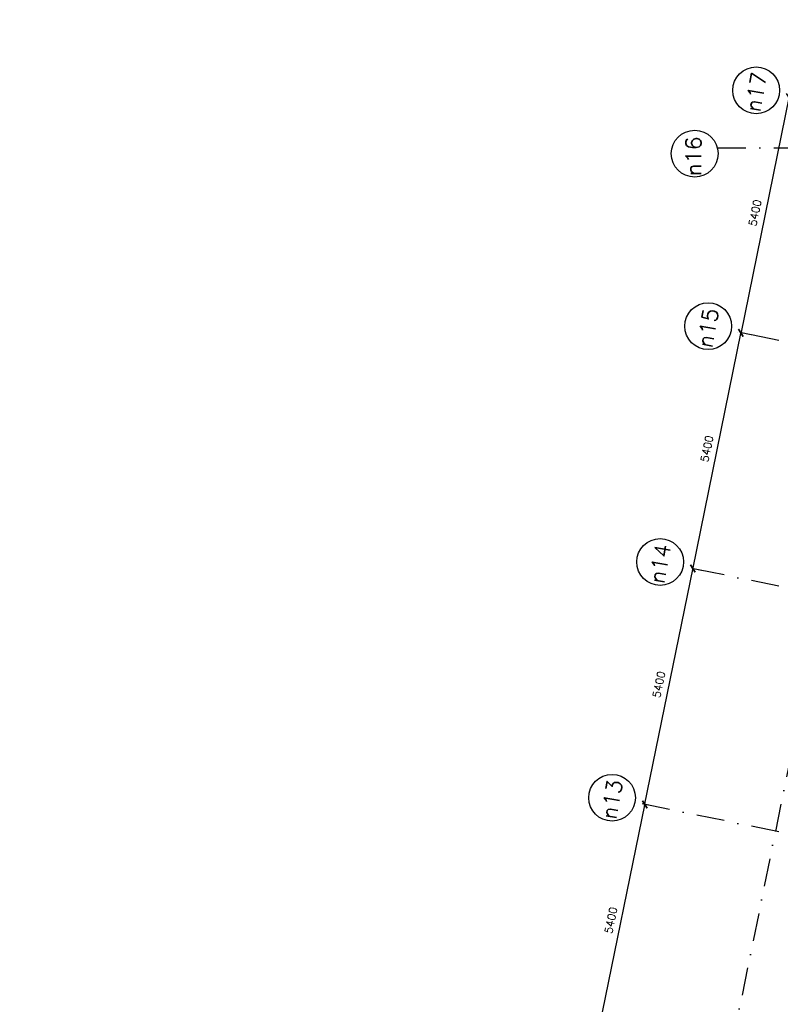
# Model space of a CAD drawing. Extents: x -33346 to 151546, y -8083 to 129543.
# Tile 39 of 68: x 7074 to 24143, y 74757 to 96852. Entities that reach past the tile are written whole.
import ezdxf

# ---------------------------------------------------------------- set-up
doc = ezdxf.new("R2010")
doc.units = 0
doc.header["$LTSCALE"] = 50
doc.header["$MEASUREMENT"] = 0
doc.header["$PDSIZE"] = -1
doc.linetypes.add('XREF2$0$DASHDOT', pattern=[25, 12.5, -6.25, 0, -6.25])
doc.layers.get('0').update_dxf_attribs({"linetype": 'CONTINUOUS'})
doc.layers.get('DEFPOINTS').update_dxf_attribs({"linetype": 'CONTINUOUS'})
for name, color, linetype in [('A--T01A-70_TEKST', 5, 'CONTINUOUS'), ('XREF2$0$A--L$7A-_STRAMIEN', 1, 'XREF2$0$DASHDOT'), ('XREF2$0$A--L$7A1-_STRAMIEN', 1, 'CONTINUOUS'), ('XREF2$0$A--L$7A3-_STRAMIEN', 3, 'CONTINUOUS'), ('XREF2$0$A--M$1A-_F123-', 1, 'CONTINUOUS')]:
    doc.layers.add(name, color=color, linetype=linetype)
doc.styles.add('XREF2$0$HIEMSTRA', font='romans.shx')
doc.dimstyles.new('XREF2$0$STANDARD', dxfattribs={"dimscale": 70, "dimtxt": 2.5, "dimasz": 2, "dimexe": 0.3, "dimexo": 0.3, "dimgap": 2, "dimtad": 1, "dimdec": 0, "dimzin": 0, "dimtxsty": 'XREF2$0$HIEMSTRA', "dimblk1": 'XREF2$0$_OBLIQUE', "dimblk2": 'XREF2$0$_OBLIQUE', "dimsah": 1, "dimcen": -0.09, "dimdle": 0.3, "dimclrd": 1, "dimclre": 1, "dimclrt": 4, "dimazin": 3, "dimtfac": 1, "dimtdec": 4, "dimtix": 1, "dimtofl": 0, "dimtmove": 0, "dimatfit": 3, "dimtvp": 625, "dimtolj": 1, "dimtzin": 0})

# ---------------------------------------------------------------- blocks, each defined once
blk = doc.blocks.new('XREF2$0$_OBLIQUE')
at = {"color": 0, "linetype": 'BYBLOCK'}
blk.add_line((-0.5, -0.5), (0.5, 0.5), dxfattribs=at)
blk = doc.blocks.new('*D972')
at = {"layer": 'DEFPOINTS', "color": 0, "linetype": 'CONTINUOUS'}
for p in [(-54515, 46996), (-54265, 46945), (-55343, 41654)]:
    blk.add_point(p, dxfattribs=at)
at = {"layer": 'XREF2$0$A--M$1A-_F123-', "color": 1, "linetype": 'CONTINUOUS'}
for p, q in [((-55597, 41684), (-54510, 47017)), ((-54286, 46949), (-54535, 47000)), ((-55364, 41658), (-55613, 41709))]:
    blk.add_line(p, q, dxfattribs=at)
at = {"layer": 'XREF2$0$A--M$1A-_F123-', "color": 1, "linetype": 'CONTINUOUS', "xscale": 140, "yscale": 140, "zscale": 140}
for p, rotation in [((-54515, 46996), 78.48629033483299), ((-55592, 41705), 258.486290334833)]:
    blk.add_blockref('XREF2$0$_OBLIQUE', p, dxfattribs=dict(at, rotation=rotation))
at = {"layer": 'XREF2$0$A--M$1A-_F123-', "color": 4, "linetype": 'CONTINUOUS', "insert": (-55276, 44396), "char_height": 175, "attachment_point": 5, "rotation": 78.4863, "style": 'XREF2$0$HIEMSTRA'}
blk.add_mtext('\\A1;5400', dxfattribs=at)
blk = doc.blocks.new('*D973')
at = {"layer": 'DEFPOINTS', "color": 0, "linetype": 'CONTINUOUS'}
for p in [(-53437, 52287), (-53187, 52237), (-54265, 46945)]:
    blk.add_point(p, dxfattribs=at)
at = {"layer": 'XREF2$0$A--M$1A-_F123-', "color": 1, "linetype": 'CONTINUOUS'}
for p, q in [((-54519, 46975), (-53432, 52308)), ((-53208, 52241), (-53457, 52291)), ((-54286, 46949), (-54535, 47000))]:
    blk.add_line(p, q, dxfattribs=at)
at = {"layer": 'XREF2$0$A--M$1A-_F123-', "color": 1, "linetype": 'CONTINUOUS', "xscale": 140, "yscale": 140, "zscale": 140}
for p, rotation in [((-53437, 52287), 78.4862903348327), ((-54515, 46996), 258.4862903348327)]:
    blk.add_blockref('XREF2$0$_OBLIQUE', p, dxfattribs=dict(at, rotation=rotation))
at = {"layer": 'XREF2$0$A--M$1A-_F123-', "color": 4, "linetype": 'CONTINUOUS', "insert": (-54199, 49687), "char_height": 175, "attachment_point": 5, "rotation": 78.4863, "style": 'XREF2$0$HIEMSTRA'}
blk.add_mtext('\\A1;5400', dxfattribs=at)
blk = doc.blocks.new('*D974')
at = {"layer": 'DEFPOINTS', "color": 0, "linetype": 'CONTINUOUS'}
for p in [(-52359, 57579), (-52110, 57528), (-53187, 52237)]:
    blk.add_point(p, dxfattribs=at)
at = {"layer": 'XREF2$0$A--M$1A-_F123-', "color": 1, "linetype": 'CONTINUOUS'}
for p, q in [((-53441, 52267), (-52355, 57599)), ((-52130, 57532), (-52379, 57583)), ((-53208, 52241), (-53457, 52291))]:
    blk.add_line(p, q, dxfattribs=at)
at = {"layer": 'XREF2$0$A--M$1A-_F123-', "color": 1, "linetype": 'CONTINUOUS', "xscale": 140, "yscale": 140, "zscale": 140}
for p, rotation in [((-52359, 57579), 78.48629033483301), ((-53437, 52287), 258.486290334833)]:
    blk.add_blockref('XREF2$0$_OBLIQUE', p, dxfattribs=dict(at, rotation=rotation))
at = {"layer": 'XREF2$0$A--M$1A-_F123-', "color": 4, "linetype": 'CONTINUOUS', "insert": (-53121, 54978), "char_height": 175, "attachment_point": 5, "rotation": 78.4863, "style": 'XREF2$0$HIEMSTRA'}
blk.add_mtext('\\A1;5400', dxfattribs=at)
blk = doc.blocks.new('*D1091')
at = {"layer": 'DEFPOINTS', "color": 0, "linetype": 'CONTINUOUS'}
for p in [(-51032, 62819), (-52359, 57579), (-52110, 57528)]:
    blk.add_point(p, dxfattribs=at)
at = {"layer": 'XREF2$0$A--M$1A-_F123-', "color": 1, "linetype": 'CONTINUOUS'}
for p, q in [((-51277, 62891), (-52363, 57558)), ((-51052, 62823), (-51302, 62874)), ((-52130, 57532), (-52379, 57583))]:
    blk.add_line(p, q, dxfattribs=at)
at = {"layer": 'XREF2$0$A--M$1A-_F123-', "color": 1, "linetype": 'CONTINUOUS', "xscale": 140, "yscale": 140, "zscale": 140}
for p, rotation in [((-51281, 62870), 78.48629033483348), ((-52359, 57579), 258.4862903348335)]:
    blk.add_blockref('XREF2$0$_OBLIQUE', p, dxfattribs=dict(at, rotation=rotation))
at = {"layer": 'XREF2$0$A--M$1A-_F123-', "color": 4, "linetype": 'CONTINUOUS', "insert": (-52043, 60270), "char_height": 175, "attachment_point": 5, "rotation": 78.4863, "style": 'XREF2$0$HIEMSTRA'}
blk.add_mtext('\\A1;5400', dxfattribs=at)
blk = doc.blocks.new('*D1092')
at = {"layer": 'DEFPOINTS', "color": 0}
for p in [(-51474, 62909), (-50061, 62276), (-52870, 61600), (-20789, 61600), (-35193, 59593)]:
    blk.add_point(p, dxfattribs=at)
at = {"layer": 'XREF2$0$A--M$1A-_F123-', "color": 1}
blk.add_arc((-45046, 61600), 5061, 168.4863, 180, dxfattribs=at)
at = {"layer": 'XREF2$0$A--M$1A-_F123-', "color": 1, "xscale": 140, "yscale": 140, "zscale": 140}
for p, rotation in [((-50005, 62610), 78.48629033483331), ((-50107, 61600), 269.9999999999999)]:
    blk.add_blockref('XREF2$0$_OBLIQUE', p, dxfattribs=dict(at, rotation=rotation))
at = {"layer": 'XREF2$0$A--M$1A-_F123-', "color": 4, "insert": (-50308, 62130), "char_height": 175, "attachment_point": 5, "rotation": 84.2431, "style": 'XREF2$0$HIEMSTRA'}
blk.add_mtext('\\A1;11.51°', dxfattribs=at)
blk = doc.blocks.new('XREF2')
at = {"layer": 'XREF2$0$A--L$7A-_STRAMIEN'}
for p, q in [((-46967.857, 69048.716), (-68542.883, -36866.195)), ((-52869.992, 61729.831), (-20789.004, 61729.831)), ((-33134.932, 53662.677), (-52552.117, 57617.987)), ((-33134.933, 48151.782), (-53629.97, 52326.651)), ((-33134.934, 42640.886), (-54707.823, 47035.316))]:
    blk.add_line(p, q, dxfattribs=at)
at = {"layer": 'XREF2$0$A--L$7A1-_STRAMIEN'}
for centre in [(-52015.889, 63019.652), (-53394.992, 61599.831), (-53093.742, 57728.317), (-54171.595, 52436.981), (-55249.448, 47145.645)]:
    blk.add_circle(centre, 525, dxfattribs=at)
at = {"layer": 'XREF2$0$A--L$7A3-_STRAMIEN', "style": 'XREF2$0$HIEMSTRA'}
for s, rotation, p in [('n17', 80, (-51925.654, 62514.025)), ('n16', 90, (-53247.543, 61095.962)), ('n15', 80, (-53003.507, 57222.689)), ('n14', 80, (-54081.36, 51931.354)), ('n13', 80, (-55159.213, 46640.018))]:
    blk.add_text(s, height=350, rotation=rotation, dxfattribs=at).set_placement(p)
at = {"layer": 'XREF2$0$A--M$1A-_F123-'}
dim = blk.add_angular_dim_2l(base=(-50061.471, 62275.822), line1=((-35193.327, 59592.871), (-51474.264, 62909.322)), line2=((-52869.992, 61599.831), (-20789.004, 61599.831)), dimstyle='XREF2$0$STANDARD', override={"dimdec": 2, "dimadec": 2}, dxfattribs=at)
dim.commit()
dim.dimension.update_dxf_attribs({"geometry": '*D1092', "text_midpoint": (-50307.647, 62130.309)})
at = {"layer": 'XREF2$0$A--M$1A-_F123-', "linetype": 'CONTINUOUS'}
for p1, p2, distance, picture, middle in [((-51031.727, 62819.177), (-52109.58, 57527.841), -254.373, '*D1091', (-52042.83, 60269.692)), ((-53187.433, 52236.506), (-52109.58, 57527.841), 254.373, '*D974', (-53120.683, 54978.357)), ((-54265.286, 46945.17), (-53187.433, 52236.506), 254.373, '*D973', (-54198.536, 49687.021)), ((-55343.139, 41653.835), (-54265.286, 46945.17), 254.373, '*D972', (-55276.389, 44395.685))]:
    dim = blk.add_aligned_dim(p1=p1, p2=p2, distance=distance, dimstyle='XREF2$0$STANDARD', dxfattribs=at)
    dim.commit()
    dim.dimension.update_dxf_attribs({"geometry": picture, "text_midpoint": middle})

msp = doc.modelspace()

# ---------------------------------------------------------------- block references
at = {"layer": 'A--T01A-70_TEKST', "color": 4}
msp.add_blockref('XREF2', (75617.3, 32246.9), dxfattribs=at)

doc.saveas('drawing.dxf')
